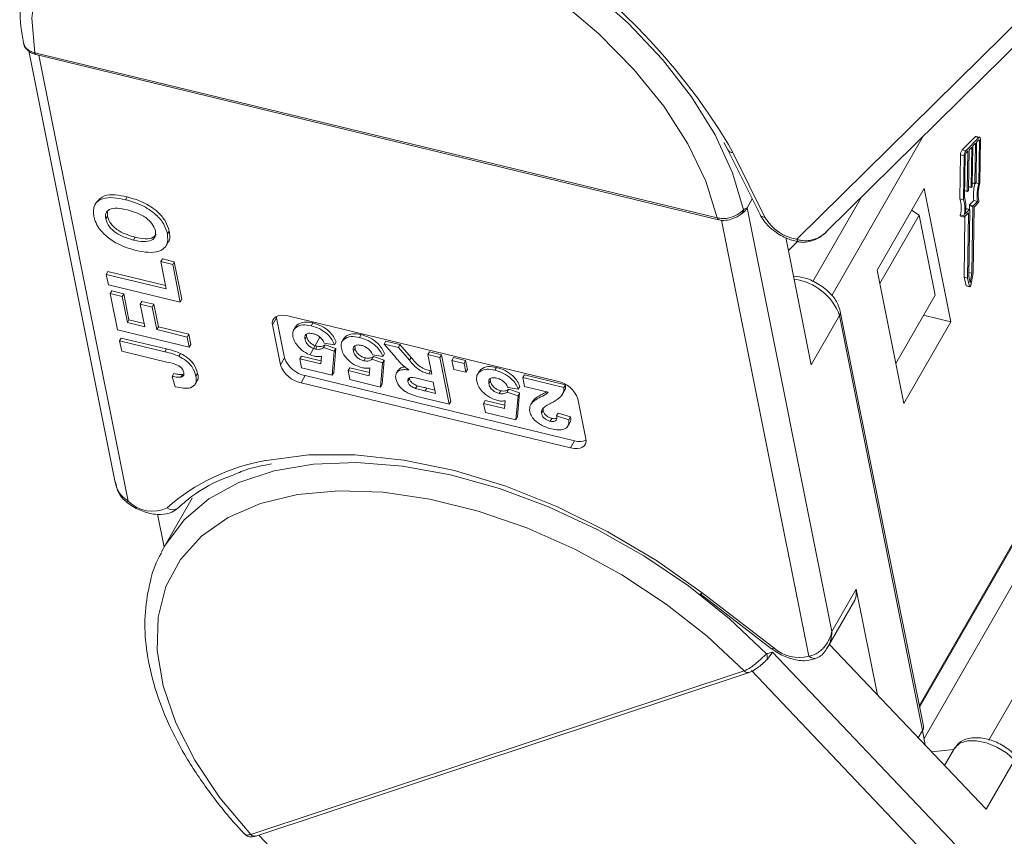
# Model space of a CAD drawing. Header units: millimetres. Extents: x 2623 to 3546, y -313 to 339.
# Tile 23 of 49: x 3121 to 3160, y 202 to 235. Entities that reach past the tile are written whole.
import ezdxf

# ---------------------------------------------------------------- set-up
doc = ezdxf.new("R2010")
doc.units = ezdxf.units.MM

msp = doc.modelspace()

# ---------------------------------------------------------------- linework, layer by layer
at = {"color": 7, "linetype": 'Continuous', "lineweight": 15}
for p, q in [((3163.041, 236.664), (3152.061, 225.824)), ((3153.262, 226.13), (3163.795, 236.53)), ((3156.991, 207.044), (3172.786, 234.535)), ((3157.004, 206.98), (3172.819, 234.507)), ((3121.155, 233.407), (3124.633, 216.037)), ((3159.793, 205.662), (3175.782, 233.492)), ((3121.395, 233.332), (3121.392, 233.333)), ((3148.86, 226.683), (3121.395, 233.332)), ((3121.443, 233.258), (3148.908, 226.61)), ((3125.161, 215.282), (3121.568, 233.228)), ((3172.887, 233.058), (3157.184, 205.726)), ((3157.152, 229.971), (3153.467, 223.557)), ((3159.242, 229.949), (3158.717, 229.417)), ((3159.387, 229.914), (3158.862, 229.382)), ((3159.387, 229.914), (3159.242, 229.949)), ((3159.421, 229.929), (3159.276, 229.964)), ((3159.385, 229.825), (3159.298, 229.736)), ((3159.407, 229.803), (3159.372, 229.811)), ((3159.38, 228.061), (3159.407, 229.803)), ((3159.423, 228.077), (3159.45, 229.847)), ((3149.125, 229.714), (3149.287, 229.419)), ((3149.287, 229.419), (3150.582, 226.816)), ((3149.482, 229.314), (3149.316, 229.638)), ((3158.862, 229.382), (3158.717, 229.417)), ((3158.992, 229.426), (3158.967, 227.808)), ((3159.101, 229.536), (3158.992, 229.426)), ((3159.076, 227.919), (3159.101, 229.536)), ((3159.145, 229.581), (3159.12, 227.963)), ((3159.254, 229.692), (3159.145, 229.581)), ((3159.23, 228.074), (3159.254, 229.692)), ((3159.298, 229.736), (3159.273, 228.119)), ((3150.777, 226.711), (3149.482, 229.314)), ((3158.65, 229.216), (3158.623, 227.447)), ((3158.794, 229.181), (3158.65, 229.216)), ((3158.794, 229.181), (3158.767, 227.412)), ((3158.838, 229.226), (3158.812, 227.484)), ((3158.948, 229.381), (3158.861, 229.292)), ((3158.923, 227.764), (3158.948, 229.381)), ((3157.181, 227.869), (3155.294, 224.584)), ((3158.257, 222.497), (3157.181, 227.869)), ((3159.076, 227.919), (3158.969, 227.945)), ((3158.969, 227.933), (3159.081, 227.905)), ((3159.109, 227.93), (3159.087, 227.908)), ((3159.23, 228.074), (3159.122, 228.1)), ((3159.122, 228.088), (3159.234, 228.061)), ((3159.262, 228.085), (3159.24, 228.063)), ((3159.38, 228.061), (3159.265, 228.089)), ((3125.055, 227.416), (3125.12, 227.529)), ((3150.062, 227.084), (3150.269, 227.444)), ((3152.701, 224.121), (3154.633, 227.484)), ((3158.767, 227.412), (3158.623, 227.447)), ((3158.923, 227.764), (3158.816, 227.79)), ((3158.816, 227.777), (3158.928, 227.75)), ((3158.956, 227.775), (3158.934, 227.752)), ((3123.893, 227.344), (3123.811, 227.202)), ((3153.476, 210.037), (3150.062, 227.084)), ((3158.84, 226.847), (3159.009, 227.018)), ((3158.864, 227.053), (3158.864, 227.053)), ((3159.009, 227.018), (3158.864, 227.053)), ((3159.015, 227.021), (3158.87, 227.056)), ((3159.004, 227.023), (3159.006, 227.175)), ((3159.151, 227.14), (3159.006, 227.175)), ((3159.017, 227.209), (3159.187, 227.38)), ((3159.162, 227.174), (3159.017, 227.209)), ((3159.11, 224.452), (3159.151, 227.14)), ((3159.153, 224.478), (3159.193, 227.118)), ((3159.162, 227.174), (3159.331, 227.345)), ((3159.331, 227.345), (3159.187, 227.38)), ((3159.193, 227.118), (3159.363, 227.289)), ((3124.254, 226.642), (3124.319, 226.755)), ((3124.325, 226.932), (3124.319, 226.755)), ((3148.864, 226.683), (3148.86, 226.683)), ((3148.913, 226.622), (3148.917, 226.621)), ((3156.986, 226.797), (3155.403, 224.041)), ((3156.986, 226.797), (3156.683, 227.001)), ((3157.632, 223.574), (3156.986, 226.797)), ((3158.787, 226.768), (3158.642, 226.803)), ((3158.65, 226.754), (3158.794, 226.719)), ((3158.827, 226.746), (3158.79, 224.291)), ((3158.806, 226.724), (3158.964, 226.885)), ((3158.974, 226.874), (3158.935, 224.256)), ((3158.974, 226.874), (3158.957, 226.878)), ((3159.02, 227.007), (3158.979, 224.319)), ((3149.034, 226.595), (3152.548, 209.045)), ((3125.375, 225.792), (3125.44, 225.905)), ((3126.737, 226.042), (3126.802, 226.155)), ((3152.643, 220.768), (3151.618, 225.891)), ((3126.682, 225.559), (3126.763, 225.7)), ((3152.088, 225.733), (3151.721, 225.372)), ((3126.467, 224.925), (3126.532, 225.038)), ((3126.532, 225.038), (3127.014, 224.921)), ((3126.688, 223.823), (3126.467, 224.925)), ((3126.467, 224.925), (3126.949, 224.808)), ((3126.949, 224.808), (3127.014, 224.921)), ((3126.949, 224.808), (3127.252, 223.293)), ((3127.014, 224.921), (3127.317, 223.406)), ((3124.278, 224.406), (3124.343, 224.519)), ((3124.361, 223.993), (3124.278, 224.406)), ((3124.278, 224.406), (3126.688, 223.823)), ((3124.343, 224.519), (3126.66, 223.958)), ((3155.294, 224.584), (3156.37, 219.212)), ((3158.79, 224.291), (3158.873, 223.953)), ((3158.935, 224.256), (3158.79, 224.291)), ((3158.935, 224.256), (3159.017, 223.918)), ((3158.979, 224.319), (3159.039, 224.07)), ((3159.11, 224.452), (3158.981, 224.483)), ((3159.039, 224.07), (3159.11, 224.452)), ((3159.058, 223.959), (3159.153, 224.478)), ((3127.252, 223.293), (3124.361, 223.993)), ((3159.017, 223.918), (3158.873, 223.953)), ((3158.881, 223.942), (3159.026, 223.907)), ((3124.432, 223.635), (3124.498, 223.748)), ((3124.725, 222.174), (3124.432, 223.635)), ((3124.432, 223.635), (3124.914, 223.518)), ((3124.498, 223.748), (3124.979, 223.631)), ((3124.914, 223.518), (3124.979, 223.631)), ((3124.914, 223.518), (3125.124, 222.471)), ((3124.979, 223.631), (3125.189, 222.584)), ((3157.632, 223.574), (3156.048, 220.818)), ((3125.646, 223.21), (3125.711, 223.323)), ((3125.828, 222.301), (3125.646, 223.21)), ((3125.646, 223.21), (3126.128, 223.093)), ((3125.711, 223.323), (3126.193, 223.206)), ((3126.128, 223.093), (3126.193, 223.206)), ((3126.128, 223.093), (3126.31, 222.184)), ((3126.193, 223.206), (3126.375, 222.297)), ((3127.252, 223.293), (3127.317, 223.406)), ((3131.126, 222.656), (3131.119, 222.712)), ((3131.579, 222.735), (3142.422, 220.11)), ((3152.643, 220.768), (3153.782, 222.75)), ((3153.782, 222.75), (3157.125, 206.053)), ((3157.156, 206.219), (3153.813, 222.916)), ((3157.165, 222.761), (3158.257, 222.497)), ((3125.124, 222.471), (3125.189, 222.584)), ((3125.124, 222.471), (3125.828, 222.301)), ((3125.189, 222.584), (3125.801, 222.436)), ((3126.31, 222.184), (3126.375, 222.297)), ((3126.375, 222.297), (3127.599, 222.001)), ((3131.126, 222.656), (3130.963, 222.373)), ((3131.286, 220.761), (3130.963, 222.373)), ((3131.449, 221.044), (3131.126, 222.656)), ((3131.895, 222.309), (3131.814, 222.167)), ((3131.887, 222.263), (3131.952, 222.376)), ((3131.895, 222.29), (3131.952, 222.376)), ((3132.518, 222.341), (3132.583, 222.454)), ((3156.37, 219.212), (3158.257, 222.497)), ((3127.616, 221.474), (3124.725, 222.174)), ((3126.31, 222.184), (3127.534, 221.888)), ((3127.534, 221.888), (3127.599, 222.001)), ((3127.534, 221.888), (3127.616, 221.474)), ((3127.599, 222.001), (3127.681, 221.588)), ((3132.273, 221.794), (3132.339, 221.908)), ((3132.333, 221.996), (3132.339, 221.908)), ((3132.474, 221.186), (3132.872, 221.879)), ((3133.834, 221.792), (3133.899, 221.905)), ((3133.841, 221.819), (3133.899, 221.905)), ((3134.464, 221.869), (3134.529, 221.983)), ((3124.813, 221.734), (3124.878, 221.847)), ((3124.896, 221.32), (3124.813, 221.734)), ((3124.813, 221.734), (3126.636, 221.292)), ((3124.878, 221.847), (3126.701, 221.406)), ((3127.616, 221.474), (3127.681, 221.588)), ((3132.691, 221.404), (3132.756, 221.518)), ((3133.016, 221.463), (3133.081, 221.576)), ((3133.459, 221.578), (3133.045, 221.64)), ((3133.081, 221.576), (3133.515, 221.429)), ((3133.459, 221.578), (3133.524, 221.691)), ((3133.841, 221.838), (3133.76, 221.696)), ((3134.28, 221.525), (3134.285, 221.437)), ((3135.459, 221.606), (3135.525, 221.719)), ((3135.841, 221.159), (3135.459, 221.606)), ((3135.459, 221.606), (3136.028, 221.468)), ((3135.525, 221.719), (3136.093, 221.581)), ((3136.028, 221.468), (3136.093, 221.581)), ((3136.093, 221.581), (3136.539, 221.067)), ((3126.767, 220.867), (3124.896, 221.32)), ((3126.636, 221.292), (3126.701, 221.406)), ((3127.195, 221.112), (3127.26, 221.226)), ((3132.061, 221.006), (3132.126, 221.119)), ((3132.126, 221.119), (3132.916, 220.928)), ((3132.903, 220.802), (3132.935, 221.114)), ((3133.016, 221.463), (3133.45, 221.316)), ((3133.45, 221.316), (3133.366, 220.346)), ((3133.515, 221.429), (3133.431, 220.459)), ((3133.45, 221.316), (3133.515, 221.429)), ((3134.22, 221.323), (3134.285, 221.437)), ((3134.962, 220.992), (3135.027, 221.105)), ((3135.405, 221.107), (3134.991, 221.168)), ((3135.027, 221.105), (3135.461, 220.958)), ((3135.405, 221.107), (3135.47, 221.22)), ((3136.028, 221.468), (3136.473, 220.954)), ((3137.211, 221.182), (3137.276, 221.295)), ((3137.37, 220.386), (3137.211, 221.182)), ((3137.211, 221.182), (3137.698, 221.064)), ((3137.276, 221.295), (3137.763, 221.177)), ((3137.698, 221.064), (3137.763, 221.177)), ((3137.763, 221.177), (3138.139, 219.297)), ((3131.449, 221.044), (3131.286, 220.761)), ((3132.133, 220.645), (3132.061, 221.006)), ((3132.061, 221.006), (3132.903, 220.802)), ((3134.637, 220.933), (3134.702, 221.046)), ((3134.962, 220.992), (3135.396, 220.845)), ((3135.396, 220.845), (3135.312, 219.875)), ((3135.461, 220.958), (3135.377, 219.988)), ((3135.396, 220.845), (3135.461, 220.958)), ((3136.473, 220.954), (3136.539, 221.067)), ((3137.698, 221.064), (3138.074, 219.183)), ((3138.184, 220.946), (3138.249, 221.059)), ((3138.184, 220.946), (3138.671, 220.828)), ((3138.257, 220.584), (3138.184, 220.946)), ((3138.249, 221.059), (3138.736, 220.941)), ((3138.671, 220.828), (3138.736, 220.941)), ((3138.671, 220.828), (3138.743, 220.467)), ((3138.736, 220.941), (3138.808, 220.58)), ((3126.934, 220.303), (3126.999, 220.416)), ((3127.054, 219.881), (3126.934, 220.303)), ((3127.282, 220.272), (3127.347, 220.385)), ((3127.347, 220.385), (3127.394, 220.405)), ((3127.885, 220.311), (3127.95, 220.424)), ((3132.279, 220.332), (3132.117, 220.049)), ((3133.366, 220.346), (3132.133, 220.645)), ((3143.122, 217.707), (3132.279, 220.332)), ((3133.366, 220.346), (3133.431, 220.459)), ((3134.007, 220.535), (3134.072, 220.648)), ((3134.08, 220.173), (3134.007, 220.535)), ((3134.007, 220.535), (3134.85, 220.331)), ((3134.072, 220.648), (3134.862, 220.457)), ((3134.85, 220.331), (3134.882, 220.643)), ((3136.024, 220.56), (3135.942, 220.419)), ((3137.261, 220.412), (3137.326, 220.526)), ((3137.261, 220.412), (3137.37, 220.386)), ((3137.326, 220.526), (3137.343, 220.522)), ((3138.743, 220.467), (3138.257, 220.584)), ((3138.743, 220.467), (3138.808, 220.58)), ((3139.291, 220.519), (3139.209, 220.377)), ((3139.283, 220.473), (3139.348, 220.586)), ((3139.291, 220.5), (3139.348, 220.586)), ((3139.914, 220.55), (3139.979, 220.664)), ((3141.039, 220.255), (3141.104, 220.368)), ((3141.104, 220.368), (3142.758, 219.968)), ((3127.848, 219.977), (3127.929, 220.118)), ((3142.96, 217.424), (3132.117, 220.049)), ((3135.312, 219.875), (3134.08, 220.173)), ((3135.312, 219.875), (3135.377, 219.988)), ((3136.41, 220.098), (3136.475, 220.211)), ((3136.474, 220.24), (3136.475, 220.211)), ((3136.723, 219.814), (3136.788, 219.928)), ((3137.433, 220.073), (3137.041, 220.168)), ((3137.525, 219.615), (3137.433, 220.073)), ((3139.669, 220.004), (3139.734, 220.117)), ((3139.729, 220.206), (3139.734, 220.117)), ((3140.854, 219.788), (3140.919, 219.901)), ((3141.111, 219.893), (3141.039, 220.255)), ((3141.039, 220.255), (3142.693, 219.855)), ((3142.051, 219.666), (3141.111, 219.893)), ((3142.693, 219.855), (3142.758, 219.968)), ((3137.111, 219.715), (3137.176, 219.828)), ((3137.111, 219.715), (3137.525, 219.615)), ((3137.176, 219.828), (3137.498, 219.75)), ((3140.086, 219.614), (3140.151, 219.727)), ((3140.412, 219.673), (3140.477, 219.786)), ((3140.412, 219.673), (3140.845, 219.526)), ((3140.854, 219.788), (3140.441, 219.849)), ((3140.477, 219.786), (3140.91, 219.639)), ((3140.845, 219.526), (3140.762, 218.556)), ((3140.91, 219.639), (3140.827, 218.669)), ((3140.845, 219.526), (3140.91, 219.639)), ((3142.625, 219.568), (3142.706, 219.709)), ((3138.074, 219.183), (3137.012, 219.441)), ((3138.074, 219.183), (3138.139, 219.297)), ((3139.457, 219.216), (3139.522, 219.329)), ((3139.529, 218.854), (3139.457, 219.216)), ((3139.457, 219.216), (3140.299, 219.012)), ((3139.522, 219.329), (3140.312, 219.138)), ((3140.299, 219.012), (3140.331, 219.323)), ((3141.424, 219.292), (3141.343, 219.15)), ((3141.419, 219.276), (3141.529, 219.412)), ((3141.464, 219.298), (3141.529, 219.412)), ((3143.252, 219.398), (3143.575, 217.786)), ((3140.762, 218.556), (3139.529, 218.854)), ((3141.79, 218.817), (3141.855, 218.93)), ((3141.855, 219.021), (3141.855, 218.93)), ((3142.397, 218.71), (3142.462, 218.824)), ((3142.397, 218.71), (3142.891, 218.557)), ((3142.462, 218.824), (3142.956, 218.67)), ((3140.762, 218.556), (3140.827, 218.669)), ((3142.139, 218.498), (3142.204, 218.611)), ((3142.837, 218.281), (3142.919, 218.423)), ((3142.891, 218.557), (3142.956, 218.67)), ((3143.122, 217.707), (3142.96, 217.424)), ((3127.736, 215.402), (3126.646, 213.505)), ((3126.6, 213.424), (3126.332, 214.762)), ((3126.646, 213.505), (3126.503, 213.24)), ((3151.131, 209.372), (3148.255, 211.586)), ((3154.452, 211.736), (3153.476, 210.037)), ((3154.452, 211.736), (3155.303, 207.483)), ((3148.173, 211.552), (3151.05, 209.338)), ((3153.3, 209.386), (3154.393, 211.289)), ((3167.299, 192.134), (3151.082, 209.199)), ((3159.683, 202.874), (3153.373, 209.514)), ((3149.939, 208.449), (3130.09, 201.864)), ((3149.942, 208.45), (3149.939, 208.449)), ((3150.234, 208.459), (3167.022, 190.793)), ((3130.292, 201.796), (3150.141, 208.381)), ((3156.951, 205.749), (3157.125, 206.053)), ((3157.125, 206.053), (3157.222, 205.464)), ((3158.375, 205.281), (3157.485, 205.187)), ((3158.39, 205.307), (3158.006, 204.639)), ((3159.683, 202.874), (3160.822, 204.856)), ((3130.09, 201.864), (3130.088, 201.863)), ((3147.562, 183.795), (3130.415, 201.837))]:
    msp.add_line(p, q, dxfattribs=at)
at = {"color": 7, "linetype": 'Continuous', "lineweight": 15, "flags": 128}
for points in [[(3149.922, 227.013), (3149.476, 228.501), (3148.773, 230.025), (3147.827, 231.554), (3146.654, 233.063), (3145.276, 234.522), (3143.719, 235.905), (3142.011, 237.187), (3140.183, 238.345), (3138.269, 239.356), (3136.304, 240.202), (3134.324, 240.869), (3132.365, 241.343), (3130.464, 241.616), (3128.655, 241.683), (3126.972, 241.543), (3125.445, 241.198), (3124.102, 240.654), (3122.968, 239.922), (3122.064, 239.015), (3121.611, 238.345)], [(3121.395, 233.332), (3121.28, 234.724), (3121.442, 236.019), (3121.876, 237.19), (3122.574, 238.214), (3123.523, 239.072), (3124.703, 239.746), (3126.091, 240.222), (3127.659, 240.492), (3129.377, 240.549), (3131.21, 240.393), (3133.122, 240.027), (3135.074, 239.458), (3137.028, 238.697), (3138.945, 237.76), (3140.787, 236.665), (3142.517, 235.433), (3144.101, 234.091), (3145.507, 232.663), (3146.708, 231.178), (3147.679, 229.667), (3148.401, 228.159), (3148.86, 226.683)], [(3159.407, 229.803), (3159.406, 229.811), (3159.405, 229.818), (3159.403, 229.824), (3159.401, 229.828), (3159.397, 229.83), (3159.394, 229.83), (3159.39, 229.828), (3159.385, 229.825)], [(3159.45, 229.847), (3159.449, 229.872), (3159.446, 229.893), (3159.44, 229.91), (3159.433, 229.922), (3159.423, 229.929), (3159.412, 229.929), (3159.399, 229.925), (3159.387, 229.914)], [(3159.087, 227.908), (3159.085, 227.906), (3159.083, 227.905), (3159.081, 227.905), (3159.079, 227.907), (3159.078, 227.909), (3159.077, 227.911), (3159.077, 227.915), (3159.076, 227.919)], [(3159.24, 228.063), (3159.238, 228.061), (3159.236, 228.061), (3159.234, 228.061), (3159.233, 228.062), (3159.231, 228.064), (3159.23, 228.067), (3159.23, 228.07), (3159.23, 228.074)], [(3158.934, 227.752), (3158.932, 227.751), (3158.93, 227.75), (3158.928, 227.75), (3158.926, 227.751), (3158.925, 227.753), (3158.924, 227.756), (3158.924, 227.76), (3158.923, 227.764)], [(3159.009, 227.018), (3159.011, 227.02), (3159.013, 227.021), (3159.015, 227.021), (3159.017, 227.02), (3159.018, 227.018), (3159.019, 227.015), (3159.019, 227.011), (3159.02, 227.007)], [(3148.91, 226.609), (3148.9, 226.612), (3148.883, 226.627), (3148.87, 226.651), (3148.86, 226.683)], [(3158.642, 226.803), (3158.64, 226.791), (3158.64, 226.779), (3158.641, 226.769), (3158.643, 226.761), (3158.646, 226.756), (3158.65, 226.754)], [(3158.787, 226.768), (3158.785, 226.756), (3158.784, 226.744), (3158.785, 226.734), (3158.787, 226.726), (3158.791, 226.721), (3158.795, 226.719), (3158.8, 226.72), (3158.806, 226.724)], [(3158.964, 226.885), (3158.966, 226.886), (3158.968, 226.887), (3158.97, 226.887), (3158.972, 226.886), (3158.973, 226.884), (3158.974, 226.881), (3158.974, 226.878), (3158.974, 226.874)], [(3158.873, 223.953), (3158.876, 223.946), (3158.881, 223.942), (3158.881, 223.942)], [(3159.017, 223.918), (3159.021, 223.911), (3159.025, 223.907), (3159.031, 223.907), (3159.037, 223.912), (3159.043, 223.92), (3159.049, 223.931), (3159.054, 223.945), (3159.058, 223.959)], [(3130.963, 222.373), (3130.956, 222.474), (3130.977, 222.565), (3131.026, 222.642), (3131.099, 222.701), (3131.195, 222.742), (3131.31, 222.761), (3131.44, 222.759), (3131.579, 222.735)], [(3143.575, 217.786), (3143.582, 217.685), (3143.561, 217.594), (3143.513, 217.517), (3143.439, 217.457), (3143.343, 217.417), (3143.228, 217.398), (3143.099, 217.4), (3142.96, 217.424)], [(3148.255, 211.586), (3146.415, 212.888), (3144.461, 214.051), (3142.431, 215.053), (3140.359, 215.878), (3138.286, 216.508), (3136.248, 216.934), (3134.282, 217.146), (3132.426, 217.141), (3130.713, 216.92), (3130.684, 216.914)], [(3150.847, 209.127), (3149.354, 210.542), (3147.699, 211.865), (3145.913, 213.072), (3144.027, 214.141), (3142.077, 215.052), (3140.099, 215.788), (3138.128, 216.336), (3136.201, 216.685), (3134.353, 216.83), (3132.619, 216.768), (3131.029, 216.5), (3129.614, 216.03), (3128.398, 215.368), (3127.405, 214.526), (3126.653, 213.518), (3126.646, 213.505)], [(3130.09, 201.864), (3128.851, 203.34), (3127.837, 204.849), (3127.069, 206.36), (3126.561, 207.843), (3126.325, 209.27), (3126.365, 210.61), (3126.679, 211.839), (3127.263, 212.931), (3128.103, 213.864), (3129.184, 214.621), (3130.484, 215.186), (3131.976, 215.547), (3133.632, 215.699), (3135.419, 215.636), (3137.301, 215.362), (3139.24, 214.881), (3141.198, 214.203), (3143.136, 213.342), (3145.015, 212.314), (3146.799, 211.139), (3148.451, 209.842), (3149.939, 208.449)], [(3125.074, 215.253), (3125.077, 215.251), (3125.096, 215.25), (3125.125, 215.26), (3125.161, 215.282)], [(3148.173, 211.552), (3148.176, 211.55), (3148.194, 211.55), (3148.221, 211.562), (3148.255, 211.586)], [(3154.393, 211.289), (3154.454, 211.45), (3154.452, 211.736)], [(3151.131, 209.372), (3151.097, 209.348), (3151.07, 209.337), (3151.052, 209.337), (3151.05, 209.338)], [(3158.39, 205.307), (3158.421, 205.355), (3158.627, 205.531), (3158.926, 205.626), (3159.292, 205.631), (3159.698, 205.547), (3160.109, 205.38), (3160.494, 205.143), (3160.822, 204.856)]]:
    msp.add_lwpolyline(points, dxfattribs=at)
at = {"color": 7, "linetype": 'Continuous', "lineweight": 15}
for centre, radius, start, end in [((3127.196, 216.188), 25.888, 31.3005, 83.935), ((3121.472, 233.333), 0.0802, 179.9012, 247.5007), ((3121.477, 233.332), 0.0811, 180.0978, 245.9093), ((3159.272, 229.927), 0.0376, 84.1872, 143.5476), ((3149.474, 229.532), 0.218, 211.0718, 272.293), ((3158.979, 229.217), 0.329, 142.6034, 180.1017), ((3159.123, 229.182), 0.329, 142.6034, 180.1017), ((3158.948, 229.226), 0.11, 142.6034, 180.1017), ((3159.065, 227.963), 0.0548, 322.6034, 0.1017), ((3160.867, 227.622), 1.698, 164.9742, 188.1935), ((3159.218, 228.119), 0.0548, 322.6034, 0.1017), ((3161.031, 227.588), 1.717, 164.0321, 188.1342), ((3160.797, 227.646), 1.439, 162.5698, 190.9236), ((3157.589, 227.093), 1.092, 344.5968, 18.8776), ((3157.667, 227.114), 1.203, 347.1844, 17.9248), ((3158.912, 227.808), 0.0548, 322.6034, 0.1017), ((3149.416, 227.472), 0.753, 302.5096, 329.0684), ((3157.734, 227.058), 1.092, 344.5968, 18.8776), ((3158.869, 227.05), 0.00626, 84.1872, 143.5476), ((3159.061, 227.175), 0.0548, 142.6034, 180.1017), ((3159.206, 227.14), 0.0548, 142.6034, 180.1017), ((3159.279, 227.355), 0.106, 322.1151, 10.1483), ((3148.944, 226.682), 0.0801, 179.7515, 247.1245), ((3149.702, 227.022), 0.221, 302.7702, 357.5842), ((3150.765, 226.924), 0.213, 210.3656, 273.1237), ((3152.37, 227.644), 1.846, 210.3596, 260.389), ((3152.201, 225.847), 0.141, 189.4273, 252.1932), ((3151.68, 221.989), 2.236, 19.9068, 82.9367), ((3153.579, 222.874), 0.238, 328.6771, 10.3443), ((3132.335, 221.143), 1.116, 200.0371, 258.7275), ((3132.497, 221.427), 1.116, 200.0371, 258.7275), ((3142.204, 219.015), 1.116, 20.0371, 78.7275), ((3143.321, 218.355), 0.678, 252.9849, 292.7008), ((3132.077, 208.942), 8.093, 99.9156, 131.3767), ((3126.128, 216.224), 1.349, 224.215, 296.3832), ((3126.954, 215.29), 0.356, 230.5485, 300.8177), ((3149.653, 210.044), 1.66, 316.8838, 329.4071), ((3152.136, 210.492), 1.504, 228.1036, 285.8948), ((3149.304, 210.347), 2.122, 309.9778, 317.3535), ((3150.545, 208.993), 0.33, 345.2889, 23.9439), ((3152.772, 209.253), 0.306, 222.7382, 291.417), ((3150.092, 208.57), 0.195, 218.3902, 285.1568), ((3150.094, 208.57), 0.194, 218.3028, 285.2919), ((3156.922, 206.177), 0.238, 328.6777, 10.3191), ((3130.24, 201.985), 0.195, 218.4761, 284.8648), ((3130.243, 201.985), 0.195, 218.4265, 284.6102)]:
    msp.add_arc(centre, radius, start, end, dxfattribs=at)
for points, knots in [([(3121.638, 238.329), (3121.534, 238.16), (3121.217, 237.644), (3120.928, 236.654), (3120.771, 235.395), (3120.819, 234.407), (3120.922, 233.846), (3120.941, 233.741)], [0, 0, 0, 0, 0.130883, 0.39825, 0.66621, 0.937245, 1, 1, 1, 1]), ([(3121.392, 233.333), (3121.383, 233.335), (3121.294, 233.359), (3121.141, 233.43), (3120.988, 233.575), (3120.956, 233.688), (3120.941, 233.741)], [0, 0, 0, 0, 0.036669, 0.37054, 0.704353, 1, 1, 1, 1]), ([(3120.945, 233.739), (3120.952, 233.701), (3120.97, 233.595), (3121.085, 233.444), (3121.249, 233.315), (3121.387, 233.282), (3121.444, 233.268)], [0, 0, 0, 0, 0.163809, 0.451713, 0.772289, 1, 1, 1, 1]), ([(3123.773, 226.754), (3123.761, 226.909), (3123.738, 227.219), (3124.076, 227.475), (3124.554, 227.518), (3124.888, 227.45), (3125.055, 227.416)], [0, 0, 0, 0, 0.2798307, 0.5586691, 0.7790056, 1, 1, 1, 1]), ([(3123.895, 227.321), (3123.981, 227.418), (3124.14, 227.598), (3124.623, 227.63), (3124.954, 227.563), (3125.12, 227.529)], [0, 0, 0, 0, 0.368302, 0.68368, 1, 1, 1, 1]), ([(3125.055, 227.416), (3125.271, 227.354), (3125.701, 227.229), (3126.27, 226.854), (3126.626, 226.424), (3126.7, 226.169), (3126.737, 226.042)], [0, 0, 0, 0, 0.280551, 0.559488, 0.779434, 1, 1, 1, 1]), ([(3125.12, 227.529), (3125.336, 227.467), (3125.766, 227.343), (3126.335, 226.967), (3126.691, 226.538), (3126.765, 226.283), (3126.802, 226.155)], [0, 0, 0, 0, 0.280551, 0.559488, 0.779434, 1, 1, 1, 1]), ([(3125.124, 227.006), (3124.988, 227.035), (3124.719, 227.092), (3124.394, 227.047), (3124.233, 226.874), (3124.247, 226.72), (3124.254, 226.642)], [0, 0, 0, 0, 0.281087, 0.560013, 0.779691, 1, 1, 1, 1]), ([(3150.062, 227.084), (3150.062, 227.084), (3150.024, 227.069), (3149.978, 227.05), (3149.93, 227.018), (3149.922, 227.013)], [0, 0, 0, 0, 0.012087, 0.82463, 1, 1, 1, 1]), ([(3123.977, 226.273), (3123.923, 226.365), (3123.826, 226.528), (3123.789, 226.685), (3123.773, 226.754)], [0, 0, 0, 0, 0.559564, 1, 1, 1, 1]), ([(3124.254, 226.642), (3124.29, 226.536), (3124.362, 226.324), (3124.793, 225.961), (3125.154, 225.856), (3125.375, 225.792)], [0, 0, 0, 0, 0.280278, 0.559877, 1, 1, 1, 1]), ([(3124.319, 226.755), (3124.355, 226.649), (3124.428, 226.438), (3124.858, 226.074), (3125.219, 225.969), (3125.44, 225.905)], [0, 0, 0, 0, 0.280278, 0.559877, 1, 1, 1, 1]), ([(3126.255, 226.158), (3126.217, 226.264), (3126.141, 226.477), (3125.705, 226.837), (3125.344, 226.942), (3125.124, 227.006)], [0, 0, 0, 0, 0.279991, 0.559768, 1, 1, 1, 1]), ([(3149.922, 227.013), (3149.908, 226.998), (3149.864, 226.955), (3149.756, 226.864), (3149.573, 226.758), (3149.333, 226.677), (3149.083, 226.647), (3148.932, 226.671), (3148.864, 226.683)], [0, 0, 0, 0, 0.0736104, 0.2252813, 0.4127189, 0.6160541, 0.826783, 1, 1, 1, 1]), ([(3148.915, 226.616), (3148.938, 226.608), (3149.05, 226.571), (3149.281, 226.586), (3149.544, 226.661), (3149.72, 226.762), (3149.8, 226.82), (3149.828, 226.841), (3149.831, 226.843), (3149.832, 226.844)], [0, 0, 0, 0, 0.071676, 0.35126, 0.633461, 0.846136, 0.951412, 0.988804, 1, 1, 1, 1]), ([(3150.582, 226.816), (3150.633, 226.727), (3150.774, 226.483), (3151.15, 226.13), (3151.658, 225.833), (3152.003, 225.75), (3152.158, 225.713)], [0, 0, 0, 0, 0.169027, 0.46228, 0.757889, 1, 1, 1, 1]), ([(3124.722, 225.648), (3124.556, 225.749), (3124.258, 225.929), (3124.063, 226.168), (3123.977, 226.273)], [0, 0, 0, 0, 0.559956, 1, 1, 1, 1]), ([(3152.16, 225.724), (3152.195, 225.715), (3152.329, 225.681), (3152.597, 225.726), (3152.96, 225.869), (3153.231, 226.084), (3153.368, 226.246), (3153.401, 226.285)], [0, 0, 0, 0, 0.075065, 0.28655, 0.549795, 0.891772, 1, 1, 1, 1]), ([(3125.375, 225.792), (3125.51, 225.764), (3125.781, 225.708), (3126.103, 225.758), (3126.271, 225.926), (3126.261, 226.08), (3126.255, 226.158)], [0, 0, 0, 0, 0.281021, 0.560116, 0.779939, 1, 1, 1, 1]), ([(3125.44, 225.905), (3125.574, 225.878), (3125.843, 225.823), (3126.163, 225.862), (3126.248, 225.979), (3126.281, 226.024)], [0, 0, 0, 0, 0.380067, 0.75753, 1, 1, 1, 1]), ([(3126.737, 226.042), (3126.75, 225.888), (3126.774, 225.58), (3126.446, 225.32), (3125.973, 225.273), (3125.642, 225.341), (3125.476, 225.374)], [0, 0, 0, 0, 0.279942, 0.558704, 0.779045, 1, 1, 1, 1]), ([(3126.802, 226.155), (3126.838, 225.986), (3126.877, 225.8), (3126.753, 225.705), (3126.742, 225.696)], [0, 0, 0, 0, 0.909571, 1, 1, 1, 1]), ([(3152.061, 225.824), (3152.11, 225.808), (3152.209, 225.776), (3152.381, 225.757), (3152.572, 225.767), (3152.729, 225.806), (3152.924, 225.88), (3153.095, 225.977), (3153.221, 226.093), (3153.261, 226.13)], [0, 0, 0, 0, 0.11888, 0.241157, 0.39674, 0.558097, 0.607404, 0.875041, 1, 1, 1, 1]), ([(3125.476, 225.374), (3125.335, 225.411), (3125.082, 225.477), (3124.832, 225.596), (3124.722, 225.648)], [0, 0, 0, 0, 0.560171, 1, 1, 1, 1]), ([(3153.813, 222.916), (3153.785, 223.014), (3153.713, 223.265), (3153.429, 223.651), (3152.966, 224.024), (3152.429, 224.284), (3152.086, 224.317), (3151.93, 224.332)], [0, 0, 0, 0, 0.135811, 0.349574, 0.578769, 0.80716, 1, 1, 1, 1]), ([(3131.789, 221.904), (3131.782, 221.983), (3131.769, 222.125), (3131.851, 222.221), (3131.887, 222.263)], [0, 0, 0, 0, 0.559534, 1, 1, 1, 1]), ([(3131.887, 222.263), (3131.978, 222.316), (3132.139, 222.412), (3132.402, 222.362), (3132.518, 222.341)], [0, 0, 0, 0, 0.558353, 1, 1, 1, 1]), ([(3131.952, 222.376), (3132.043, 222.43), (3132.205, 222.525), (3132.467, 222.476), (3132.583, 222.454)], [0, 0, 0, 0, 0.558353, 1, 1, 1, 1]), ([(3132.518, 222.341), (3132.636, 222.305), (3132.872, 222.234), (3133.172, 222.02), (3133.368, 221.79), (3133.429, 221.649), (3133.459, 221.578)], [0, 0, 0, 0, 0.2799484, 0.5590305, 0.7793307, 1, 1, 1, 1]), ([(3132.583, 222.454), (3132.701, 222.418), (3132.937, 222.347), (3133.237, 222.133), (3133.433, 221.904), (3133.494, 221.762), (3133.524, 221.691)], [0, 0, 0, 0, 0.279948, 0.559031, 0.779331, 1, 1, 1, 1]), ([(3132.637, 221.119), (3132.52, 221.158), (3132.286, 221.237), (3132.012, 221.469), (3131.845, 221.699), (3131.807, 221.836), (3131.789, 221.904)], [0, 0, 0, 0, 0.279007, 0.558619, 0.779074, 1, 1, 1, 1]), ([(3132.601, 222.022), (3132.54, 222.032), (3132.419, 222.051), (3132.298, 221.997), (3132.259, 221.901), (3132.269, 221.83), (3132.273, 221.794)], [0, 0, 0, 0, 0.2795727, 0.5586639, 0.7789233, 1, 1, 1, 1]), ([(3132.339, 221.908), (3132.35, 221.864), (3132.373, 221.777), (3132.477, 221.65), (3132.618, 221.558), (3132.71, 221.531), (3132.756, 221.518)], [0, 0, 0, 0, 0.280898, 0.55946, 0.779497, 1, 1, 1, 1]), ([(3133.045, 221.64), (3133.026, 221.683), (3132.988, 221.771), (3132.871, 221.889), (3132.736, 221.98), (3132.646, 222.008), (3132.601, 222.022)], [0, 0, 0, 0, 0.2803, 0.559961, 0.780042, 1, 1, 1, 1]), ([(3133.834, 221.792), (3133.924, 221.845), (3134.086, 221.941), (3134.348, 221.891), (3134.464, 221.869)], [0, 0, 0, 0, 0.5583531, 1, 1, 1, 1]), ([(3133.899, 221.905), (3133.989, 221.959), (3134.151, 222.054), (3134.413, 222.005), (3134.529, 221.983)], [0, 0, 0, 0, 0.558353, 1, 1, 1, 1]), ([(3134.464, 221.869), (3134.582, 221.834), (3134.818, 221.763), (3135.118, 221.549), (3135.315, 221.319), (3135.375, 221.178), (3135.405, 221.107)], [0, 0, 0, 0, 0.279948, 0.559031, 0.779331, 1, 1, 1, 1]), ([(3134.529, 221.983), (3134.647, 221.947), (3134.883, 221.876), (3135.183, 221.662), (3135.38, 221.433), (3135.44, 221.291), (3135.47, 221.22)], [0, 0, 0, 0, 0.279948, 0.559031, 0.779331, 1, 1, 1, 1]), ([(3132.273, 221.794), (3132.285, 221.751), (3132.308, 221.664), (3132.412, 221.537), (3132.553, 221.445), (3132.645, 221.418), (3132.691, 221.404)], [0, 0, 0, 0, 0.2808976, 0.5594604, 0.779497, 1, 1, 1, 1]), ([(3132.756, 221.518), (3132.794, 221.511), (3132.871, 221.497), (3132.989, 221.514), (3133.046, 221.553), (3133.081, 221.576)], [0, 0, 0, 0, 0.279963, 0.560065, 1, 1, 1, 1]), ([(3133.735, 221.433), (3133.728, 221.512), (3133.715, 221.654), (3133.797, 221.75), (3133.834, 221.792)], [0, 0, 0, 0, 0.559534, 1, 1, 1, 1]), ([(3134.547, 221.551), (3134.487, 221.561), (3134.365, 221.58), (3134.244, 221.526), (3134.205, 221.43), (3134.215, 221.359), (3134.22, 221.323)], [0, 0, 0, 0, 0.279573, 0.558664, 0.778923, 1, 1, 1, 1]), ([(3134.991, 221.168), (3134.972, 221.212), (3134.934, 221.3), (3134.817, 221.418), (3134.682, 221.509), (3134.592, 221.537), (3134.547, 221.551)], [0, 0, 0, 0, 0.2803, 0.559961, 0.780042, 1, 1, 1, 1]), ([(3126.636, 221.292), (3126.74, 221.267), (3126.926, 221.221), (3127.113, 221.146), (3127.195, 221.112)], [0, 0, 0, 0, 0.560294, 1, 1, 1, 1]), ([(3126.701, 221.406), (3126.805, 221.38), (3126.991, 221.334), (3127.178, 221.259), (3127.26, 221.226)], [0, 0, 0, 0, 0.560294, 1, 1, 1, 1]), ([(3127.195, 221.112), (3127.298, 221.055), (3127.504, 220.941), (3127.784, 220.648), (3127.846, 220.439), (3127.885, 220.311)], [0, 0, 0, 0, 0.280122, 0.560355, 1, 1, 1, 1]), ([(3127.26, 221.226), (3127.363, 221.169), (3127.569, 221.055), (3127.849, 220.761), (3127.912, 220.552), (3127.95, 220.424)], [0, 0, 0, 0, 0.280122, 0.560355, 1, 1, 1, 1]), ([(3132.935, 221.114), (3132.885, 221.105), (3132.795, 221.089), (3132.685, 221.11), (3132.637, 221.119)], [0, 0, 0, 0, 0.559888, 1, 1, 1, 1]), ([(3132.691, 221.404), (3132.729, 221.397), (3132.806, 221.384), (3132.924, 221.401), (3132.981, 221.439), (3133.016, 221.463)], [0, 0, 0, 0, 0.279963, 0.560065, 1, 1, 1, 1]), ([(3134.584, 220.648), (3134.467, 220.687), (3134.232, 220.766), (3133.958, 220.998), (3133.792, 221.228), (3133.754, 221.365), (3133.735, 221.433)], [0, 0, 0, 0, 0.279007, 0.558619, 0.779074, 1, 1, 1, 1]), ([(3134.22, 221.323), (3134.231, 221.28), (3134.254, 221.193), (3134.358, 221.066), (3134.499, 220.974), (3134.591, 220.947), (3134.637, 220.933)], [0, 0, 0, 0, 0.280898, 0.55946, 0.779497, 1, 1, 1, 1]), ([(3134.285, 221.437), (3134.296, 221.393), (3134.319, 221.306), (3134.423, 221.179), (3134.565, 221.087), (3134.656, 221.06), (3134.702, 221.046)], [0, 0, 0, 0, 0.2808976, 0.5594604, 0.779497, 1, 1, 1, 1]), ([(3134.702, 221.046), (3134.74, 221.04), (3134.818, 221.026), (3134.935, 221.043), (3134.992, 221.082), (3135.027, 221.105)], [0, 0, 0, 0, 0.279963, 0.560065, 1, 1, 1, 1]), ([(3136.457, 220.563), (3136.372, 220.622), (3136.231, 220.72), (3136.076, 220.881), (3135.955, 221.019), (3135.879, 221.113), (3135.841, 221.159)], [0, 0, 0, 0, 0.339579, 0.559591, 0.779787, 1, 1, 1, 1]), ([(3127.397, 220.454), (3127.383, 220.505), (3127.361, 220.582), (3127.264, 220.684), (3127.07, 220.795), (3126.902, 220.835), (3126.767, 220.867)], [0, 0, 0, 0, 0.249396, 0.374426, 0.499454, 1, 1, 1, 1]), ([(3134.637, 220.933), (3134.675, 220.926), (3134.752, 220.913), (3134.87, 220.93), (3134.927, 220.968), (3134.962, 220.992)], [0, 0, 0, 0, 0.279963, 0.560065, 1, 1, 1, 1]), ([(3136.025, 220.539), (3136.054, 220.581), (3136.108, 220.662), (3136.235, 220.677), (3136.296, 220.684)], [0, 0, 0, 0, 0.523414, 1, 1, 1, 1]), ([(3136.473, 220.954), (3136.587, 220.818), (3136.746, 220.629), (3137.057, 220.46), (3137.193, 220.428), (3137.261, 220.412)], [0, 0, 0, 0, 0.5610215, 0.7792953, 1, 1, 1, 1]), ([(3136.539, 221.067), (3136.653, 220.931), (3136.811, 220.742), (3137.122, 220.574), (3137.258, 220.542), (3137.326, 220.526)], [0, 0, 0, 0, 0.561022, 0.779295, 1, 1, 1, 1]), ([(3139.348, 220.586), (3139.438, 220.639), (3139.6, 220.735), (3139.863, 220.685), (3139.979, 220.664)], [0, 0, 0, 0, 0.558353, 1, 1, 1, 1]), ([(3126.934, 220.303), (3127.003, 220.288), (3127.127, 220.262), (3127.235, 220.269), (3127.282, 220.272)], [0, 0, 0, 0, 0.561018, 1, 1, 1, 1]), ([(3126.999, 220.416), (3127.068, 220.401), (3127.192, 220.375), (3127.3, 220.382), (3127.347, 220.385)], [0, 0, 0, 0, 0.561018, 1, 1, 1, 1]), ([(3127.885, 220.311), (3127.895, 220.209), (3127.916, 220.005), (3127.702, 219.829), (3127.381, 219.813), (3127.163, 219.858), (3127.054, 219.881)], [0, 0, 0, 0, 0.280246, 0.558416, 0.778827, 1, 1, 1, 1]), ([(3127.282, 220.272), (3127.306, 220.28), (3127.354, 220.295), (3127.405, 220.355), (3127.4, 220.417), (3127.397, 220.454)], [0, 0, 0, 0, 0.280672, 0.560844, 1, 1, 1, 1]), ([(3127.95, 220.424), (3127.975, 220.312), (3128.004, 220.186), (3127.919, 220.121), (3127.909, 220.114)], [0, 0, 0, 0, 0.883029, 1, 1, 1, 1]), ([(3134.882, 220.643), (3134.831, 220.634), (3134.741, 220.618), (3134.632, 220.639), (3134.584, 220.648)], [0, 0, 0, 0, 0.559888, 1, 1, 1, 1]), ([(3135.926, 220.199), (3135.92, 220.27), (3135.908, 220.41), (3136.038, 220.542), (3136.239, 220.583), (3136.384, 220.57), (3136.457, 220.563)], [0, 0, 0, 0, 0.279954, 0.558933, 0.779174, 1, 1, 1, 1]), ([(3139.184, 220.114), (3139.177, 220.193), (3139.165, 220.334), (3139.247, 220.431), (3139.283, 220.473)], [0, 0, 0, 0, 0.5595341, 1, 1, 1, 1]), ([(3139.283, 220.473), (3139.373, 220.526), (3139.535, 220.621), (3139.798, 220.572), (3139.914, 220.55)], [0, 0, 0, 0, 0.558353, 1, 1, 1, 1]), ([(3139.914, 220.55), (3140.032, 220.515), (3140.267, 220.444), (3140.568, 220.23), (3140.764, 220), (3140.824, 219.859), (3140.854, 219.788)], [0, 0, 0, 0, 0.279948, 0.559031, 0.779331, 1, 1, 1, 1]), ([(3139.979, 220.664), (3140.097, 220.628), (3140.332, 220.557), (3140.633, 220.343), (3140.829, 220.113), (3140.889, 219.972), (3140.919, 219.901)], [0, 0, 0, 0, 0.279948, 0.559031, 0.779331, 1, 1, 1, 1]), ([(3137.012, 219.441), (3136.897, 219.47), (3136.668, 219.528), (3136.366, 219.644), (3136.165, 219.799), (3136.004, 219.975), (3135.957, 220.11), (3135.926, 220.199)], [0, 0, 0, 0, 0.251143, 0.500527, 0.625735, 0.75105, 1, 1, 1, 1]), ([(3137.041, 220.168), (3136.897, 220.206), (3136.717, 220.254), (3136.517, 220.263), (3136.44, 220.234), (3136.401, 220.176), (3136.407, 220.124), (3136.41, 220.098)], [0, 0, 0, 0, 0.500962, 0.625785, 0.750436, 0.875032, 1, 1, 1, 1]), ([(3136.41, 220.098), (3136.419, 220.066), (3136.438, 220.004), (3136.549, 219.888), (3136.657, 219.842), (3136.723, 219.814)], [0, 0, 0, 0, 0.281129, 0.561183, 1, 1, 1, 1]), ([(3136.475, 220.211), (3136.484, 220.18), (3136.503, 220.117), (3136.614, 220.001), (3136.722, 219.956), (3136.788, 219.928)], [0, 0, 0, 0, 0.2811289, 0.561183, 1, 1, 1, 1]), ([(3136.788, 219.928), (3136.861, 219.908), (3136.991, 219.873), (3137.12, 219.842), (3137.176, 219.828)], [0, 0, 0, 0, 0.559921, 1, 1, 1, 1]), ([(3140.033, 219.329), (3139.916, 219.368), (3139.682, 219.447), (3139.407, 219.678), (3139.241, 219.909), (3139.203, 220.046), (3139.184, 220.114)], [0, 0, 0, 0, 0.279007, 0.558619, 0.779074, 1, 1, 1, 1]), ([(3139.997, 220.232), (3139.936, 220.242), (3139.814, 220.261), (3139.693, 220.207), (3139.655, 220.111), (3139.664, 220.04), (3139.669, 220.004)], [0, 0, 0, 0, 0.2795727, 0.5586639, 0.7789233, 1, 1, 1, 1]), ([(3139.669, 220.004), (3139.681, 219.961), (3139.703, 219.874), (3139.808, 219.746), (3139.949, 219.655), (3140.04, 219.628), (3140.086, 219.614)], [0, 0, 0, 0, 0.280898, 0.55946, 0.779497, 1, 1, 1, 1]), ([(3139.734, 220.117), (3139.746, 220.074), (3139.768, 219.987), (3139.873, 219.86), (3140.014, 219.768), (3140.105, 219.741), (3140.151, 219.727)], [0, 0, 0, 0, 0.280898, 0.55946, 0.779497, 1, 1, 1, 1]), ([(3140.441, 219.849), (3140.422, 219.893), (3140.384, 219.981), (3140.267, 220.099), (3140.132, 220.19), (3140.042, 220.218), (3139.997, 220.232)], [0, 0, 0, 0, 0.2802995, 0.5599611, 0.7800424, 1, 1, 1, 1]), ([(3142.758, 219.968), (3142.759, 219.88), (3142.76, 219.778), (3142.7, 219.709), (3142.691, 219.7)], [0, 0, 0, 0, 0.858495, 1, 1, 1, 1]), ([(3136.723, 219.814), (3136.796, 219.795), (3136.926, 219.759), (3137.055, 219.728), (3137.111, 219.715)], [0, 0, 0, 0, 0.559921, 1, 1, 1, 1]), ([(3140.086, 219.614), (3140.125, 219.607), (3140.202, 219.593), (3140.32, 219.61), (3140.377, 219.649), (3140.412, 219.673)], [0, 0, 0, 0, 0.279963, 0.560065, 1, 1, 1, 1]), ([(3140.151, 219.727), (3140.19, 219.72), (3140.267, 219.707), (3140.385, 219.724), (3140.442, 219.762), (3140.477, 219.786)], [0, 0, 0, 0, 0.279963, 0.560065, 1, 1, 1, 1]), ([(3141.464, 219.298), (3141.528, 219.342), (3141.635, 219.413), (3141.804, 219.495), (3141.949, 219.563), (3142.017, 219.632), (3142.051, 219.666)], [0, 0, 0, 0, 0.339985, 0.560186, 0.78038, 1, 1, 1, 1]), ([(3141.529, 219.412), (3141.593, 219.455), (3141.699, 219.527), (3141.868, 219.606), (3141.957, 219.655), (3142, 219.678)], [0, 0, 0, 0, 0.44257, 0.729213, 1, 1, 1, 1]), ([(3142.693, 219.855), (3142.687, 219.771), (3142.675, 219.604), (3142.478, 219.394), (3142.286, 219.287), (3142.169, 219.221)], [0, 0, 0, 0, 0.279551, 0.559332, 1, 1, 1, 1]), ([(3140.331, 219.323), (3140.281, 219.315), (3140.19, 219.299), (3140.081, 219.32), (3140.033, 219.329)], [0, 0, 0, 0, 0.559888, 1, 1, 1, 1]), ([(3141.313, 218.886), (3141.31, 218.979), (3141.305, 219.144), (3141.415, 219.251), (3141.464, 219.298)], [0, 0, 0, 0, 0.558458, 1, 1, 1, 1]), ([(3142.169, 219.221), (3142.103, 219.186), (3141.986, 219.123), (3141.886, 219.045), (3141.842, 219.011)], [0, 0, 0, 0, 0.5602349, 1, 1, 1, 1]), ([(3142.192, 218.187), (3142.081, 218.219), (3141.86, 218.282), (3141.57, 218.473), (3141.375, 218.689), (3141.333, 218.82), (3141.313, 218.886)], [0, 0, 0, 0, 0.280568, 0.55975, 0.779795, 1, 1, 1, 1]), ([(3141.842, 219.011), (3141.82, 218.98), (3141.781, 218.925), (3141.787, 218.85), (3141.79, 218.817)], [0, 0, 0, 0, 0.5601166, 1, 1, 1, 1]), ([(3141.79, 218.817), (3141.799, 218.781), (3141.819, 218.709), (3141.907, 218.604), (3142.026, 218.53), (3142.101, 218.509), (3142.139, 218.498)], [0, 0, 0, 0, 0.280664, 0.559461, 0.779366, 1, 1, 1, 1]), ([(3141.855, 218.93), (3141.864, 218.894), (3141.884, 218.822), (3141.973, 218.717), (3142.091, 218.644), (3142.166, 218.622), (3142.204, 218.611)], [0, 0, 0, 0, 0.280664, 0.559461, 0.779366, 1, 1, 1, 1]), ([(3142.139, 218.498), (3142.174, 218.491), (3142.244, 218.477), (3142.331, 218.494), (3142.407, 218.563), (3142.401, 218.65), (3142.397, 218.71)], [0, 0, 0, 0, 0.1872361, 0.3740839, 0.5606964, 1, 1, 1, 1]), ([(3142.891, 218.557), (3142.891, 218.475), (3142.891, 218.311), (3142.722, 218.163), (3142.464, 218.134), (3142.282, 218.169), (3142.192, 218.187)], [0, 0, 0, 0, 0.280752, 0.55897, 0.779275, 1, 1, 1, 1]), ([(3142.204, 218.611), (3142.24, 218.604), (3142.309, 218.589), (3142.361, 218.604), (3142.386, 218.611)], [0, 0, 0, 0, 0.515139, 1, 1, 1, 1]), ([(3142.956, 218.67), (3142.967, 218.581), (3142.979, 218.479), (3142.909, 218.423), (3142.9, 218.416)], [0, 0, 0, 0, 0.87341, 1, 1, 1, 1]), ([(3129.338, 216.312), (3129.532, 216.397), (3130.01, 216.607), (3130.587, 216.719), (3130.929, 216.785)], [0, 0, 0, 0, 0.406218, 1, 1, 1, 1]), ([(3124.644, 216.039), (3124.651, 215.987), (3124.66, 215.914), (3124.735, 215.717), (3124.87, 215.479), (3125.073, 215.342), (3125.161, 215.282)], [0, 0, 0, 0, 0.164052, 0.23216, 0.66803, 1, 1, 1, 1]), ([(3124.652, 216.04), (3124.677, 215.919), (3124.727, 215.67), (3124.895, 215.396), (3125.042, 215.292), (3125.082, 215.264)], [0, 0, 0, 0, 0.409505, 0.841582, 1, 1, 1, 1]), ([(3127.163, 215.006), (3127.316, 215.138), (3127.767, 215.53), (3128.473, 215.989), (3129.119, 216.23), (3129.338, 216.312)], [0, 0, 0, 0, 0.252486, 0.745821, 1, 1, 1, 1]), ([(3125.074, 215.253), (3125.163, 215.188), (3125.412, 215.005), (3125.897, 214.795), (3126.444, 214.716), (3126.883, 214.795), (3127.084, 214.946), (3127.163, 215.006)], [0, 0, 0, 0, 0.1359657, 0.3772458, 0.6285409, 0.8532491, 1, 1, 1, 1]), ([(3126.502, 213.207), (3126.474, 213.161), (3126.232, 212.769), (3125.99, 211.916), (3125.798, 210.669), (3125.86, 209.336), (3126.147, 207.945), (3126.666, 206.513), (3127.405, 205.062), (3128.359, 203.621), (3129.205, 202.561), (3129.735, 201.993), (3129.839, 201.881)], [0, 0, 0, 0, 0.01558, 0.131622, 0.247838, 0.365312, 0.484487, 0.605107, 0.726598, 0.848436, 0.970253, 1, 1, 1, 1]), ([(3152.548, 209.045), (3152.588, 209.051), (3152.671, 209.064), (3152.809, 209.119), (3152.958, 209.207), (3153.072, 209.306), (3153.208, 209.452), (3153.318, 209.612), (3153.402, 209.797), (3153.434, 209.888), (3153.451, 209.941), (3153.459, 209.972), (3153.466, 209.999), (3153.471, 210.016), (3153.473, 210.026), (3153.474, 210.032), (3153.475, 210.035), (3153.476, 210.037)], [0, 0, 0, 0, 0.101029, 0.204946, 0.337168, 0.474297, 0.5162, 0.743651, 0.85309, 0.914248, 0.93217, 0.960137, 0.976545, 0.986194, 0.994698, 0.995932, 1, 1, 1, 1]), ([(3153.476, 210.037), (3153.475, 210.035), (3153.475, 210.026), (3153.473, 209.997), (3153.471, 209.962), (3153.45, 209.763), (3153.41, 209.551), (3153.308, 209.414), (3153.295, 209.396)], [0, 0, 0, 0, 0.00904, 0.036192, 0.125811, 0.158289, 0.888955, 1, 1, 1, 1]), ([(3151.082, 209.199), (3151.081, 209.199), (3151.015, 209.183), (3150.935, 209.164), (3150.86, 209.133), (3150.847, 209.127)], [0, 0, 0, 0, 0.012087, 0.82463, 1, 1, 1, 1]), ([(3151.05, 209.338), (3151.141, 209.274), (3151.394, 209.096), (3151.88, 208.899), (3152.431, 208.818), (3152.741, 208.921), (3152.886, 208.969)], [0, 0, 0, 0, 0.159793, 0.443551, 0.740162, 1, 1, 1, 1]), ([(3152.879, 208.98), (3152.91, 208.992), (3153.017, 209.03), (3153.163, 209.174), (3153.25, 209.32), (3153.295, 209.396)], [0, 0, 0, 0, 0.166611, 0.564045, 1, 1, 1, 1]), ([(3150.847, 209.127), (3150.828, 209.112), (3150.771, 209.067), (3150.658, 208.959), (3150.492, 208.805), (3150.295, 208.644), (3150.102, 208.515), (3149.992, 208.47), (3149.942, 208.45)], [0, 0, 0, 0, 0.07361, 0.225281, 0.412719, 0.616054, 0.826783, 1, 1, 1, 1]), ([(3150.144, 208.388), (3150.162, 208.393), (3150.261, 208.416), (3150.416, 208.52), (3150.576, 208.644), (3150.649, 208.706), (3150.669, 208.722)], [0, 0, 0, 0, 0.1041872, 0.5532569, 0.8834203, 1, 1, 1, 1]), ([(3160.851, 205.045), (3160.772, 205.121), (3160.555, 205.329), (3160.097, 205.598), (3159.514, 205.773), (3158.998, 205.758), (3158.603, 205.593), (3158.469, 205.401), (3158.413, 205.32)], [0, 0, 0, 0, 0.1111814, 0.3081711, 0.5087313, 0.719391, 0.8823848, 1, 1, 1, 1]), ([(3129.839, 201.883), (3129.864, 201.858), (3129.92, 201.802), (3130.039, 201.766), (3130.165, 201.76), (3130.248, 201.787), (3130.289, 201.8)], [0, 0, 0, 0, 0.206371, 0.453638, 0.731723, 1, 1, 1, 1]), ([(3130.088, 201.863), (3130.081, 201.861), (3130.017, 201.841), (3129.912, 201.827), (3129.863, 201.865), (3129.84, 201.882)], [0, 0, 0, 0, 0.055646, 0.562295, 1, 1, 1, 1])]:
    msp.add_open_spline(points, degree=3, knots=knots, dxfattribs=at)

doc.saveas('drawing.dxf')
